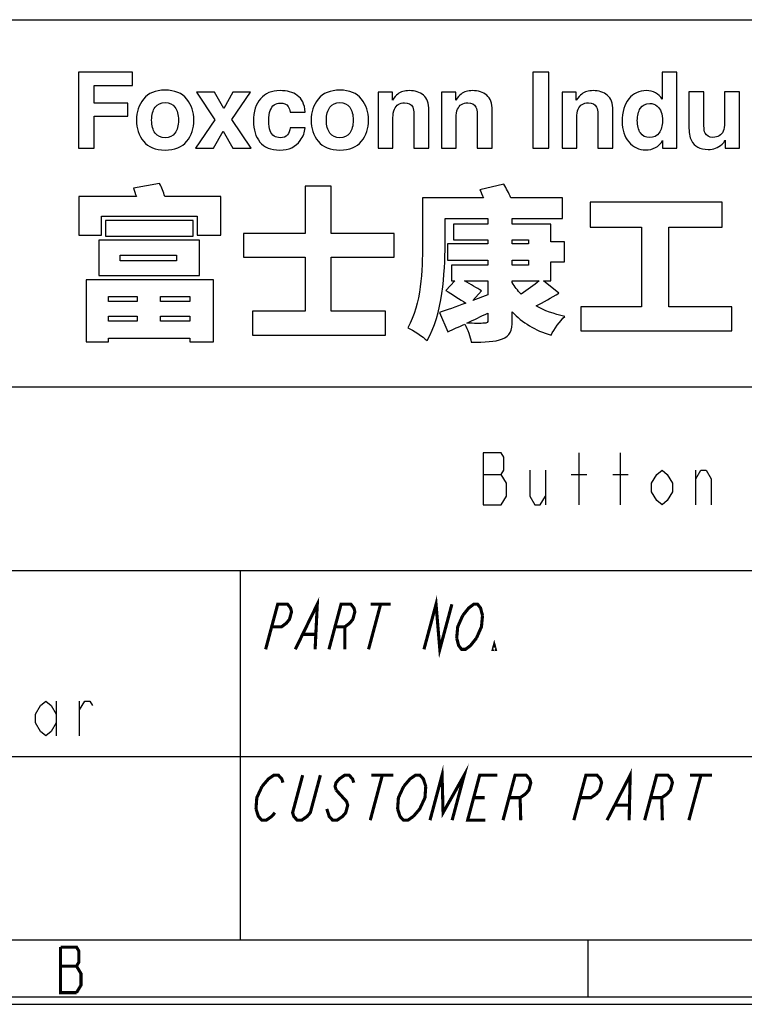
# Model space of a CAD drawing. Header units: millimetres. Extents: x 0 to 840, y 0 to 594.
# Tile 7 of 27: x 686 to 756, y 0 to 95. Entities that reach past the tile are written whole.
import ezdxf

# ---------------------------------------------------------------- set-up
doc = ezdxf.new("R2010")
doc.units = ezdxf.units.MM
doc.header["$LTSCALE"] = 46.2
doc.layers.get('0').update_dxf_attribs({"linetype": 'CONTINUOUS'})

msp = doc.modelspace()

# ---------------------------------------------------------------- linework, layer by layer
at = {"color": 7, "linetype": 'CONTINUOUS', "true_color": 0xf5f5f5}
for p, q in [((469.512, 94.945), (834.469, 94.945)), ((469.512, 59.53), (834.469, 59.53)), ((740.304, 48.177), (740.304, 53.177)), ((744.304, 48.177), (744.304, 53.177)), ((737.054, 51.51), (737.054, 48.177)), ((751.554, 48.177), (751.554, 51.51)), ((731.054, 51.093), (732.804, 51.093)), ((739.554, 51.093), (741.054, 51.093)), ((743.554, 51.093), (745.054, 51.093)), ((469.512, 41.823), (834.469, 41.823)), ((707.61, 41.823), (707.61, 6.203)), ((689.875, 29.222), (689.875, 25.889)), ((692.125, 25.889), (692.125, 29.222)), ((469.512, 23.911), (834.469, 23.911)), ((5.563, 6.203), (834.469, 6.203)), ((741.185, 0.716), (741.185, 6.203)), ((0, 0), (840, 0)), ((0.076, 0.716), (839.956, 0.716))]:
    msp.add_line(p, q, dxfattribs=at)
for points in [[(731.054, 53.177), (731.054, 48.177), (732.804, 48.177), (733.054, 48.593), (733.304, 49.01), (733.304, 50.26), (733.054, 50.677), (732.804, 51.093), (733.054, 51.51), (733.054, 52.76), (732.804, 53.177), (731.054, 53.177)], [(735.554, 51.51), (735.554, 49.01), (736.054, 48.177), (736.554, 48.177), (737.054, 49.01)], [(749.304, 49.427), (748.804, 48.593), (748.304, 48.177), (747.804, 48.593), (747.304, 49.427), (747.304, 50.26), (747.804, 51.093), (748.304, 51.51), (748.804, 51.093), (749.304, 50.26), (749.304, 49.427)], [(751.554, 50.677), (752.054, 51.51), (752.554, 51.51), (753.054, 50.677), (753.054, 48.177)], [(689.875, 27.139), (689.375, 26.305), (688.875, 25.889), (688.375, 26.305), (687.875, 27.139), (687.875, 27.972), (688.375, 28.805), (688.875, 29.222), (689.375, 28.805), (689.875, 27.972)], [(692.125, 28.389), (692.625, 29.222), (693.125, 29.222), (693.375, 28.805)]]:
    msp.add_lwpolyline(points, dxfattribs=at)
at = {"color": 7, "linetype": 'CONTINUOUS', "true_color": 0xf5f5f5, "const_width": 0.3}
for points in [[(712.939, 34.232), (715.057, 38.576), (714.848, 34.232)], [(725.347, 34.232), (726.511, 38.576), (726.875, 34.232), (728.039, 38.576)], [(710.075, 34.232), (711.239, 38.576), (712.194, 38.576), (712.479, 38.214), (712.572, 37.852), (712.378, 37.128), (712.091, 36.766), (711.612, 36.404), (710.657, 36.404)], [(716.184, 34.232), (717.348, 38.576), (718.303, 38.576), (718.587, 38.214), (718.681, 37.852), (718.487, 37.128), (718.199, 36.766), (717.721, 36.404), (716.766, 36.404)], [(721.166, 38.576), (720.002, 34.232)], [(720.212, 38.576), (722.121, 38.576)], [(729.084, 37.49), (729.66, 38.214), (730.139, 38.576), (730.52, 38.576), (730.805, 38.214), (730.993, 37.49)], [(728.502, 35.318), (728.602, 36.404), (729.084, 37.49)], [(730.993, 37.49), (730.893, 36.404), (730.411, 35.318)], [(717.721, 36.404), (717.711, 34.232)], [(713.709, 35.68), (714.854, 35.68)], [(730.411, 35.318), (729.835, 34.594), (729.356, 34.232), (728.974, 34.232), (728.69, 34.594), (728.502, 35.318)], [(732.22, 34.232), (732.029, 34.232), (732.126, 34.594), (732.22, 34.232)], [(725.928, 17.753), (727.092, 22.097), (727.19, 18.477), (729.227, 22.097), (728.063, 17.753)], [(709.728, 21.011), (710.349, 21.735), (710.873, 22.097), (711.3, 22.097), (711.629, 21.735), (711.746, 21.373)], [(715.355, 22.097), (714.384, 18.477), (714.074, 18.115), (713.55, 17.753), (713.123, 17.753), (712.794, 18.115), (712.677, 18.477), (713.647, 22.097)], [(718.575, 21.373), (718.459, 21.735), (718.129, 22.097), (717.702, 22.097), (717.178, 21.735), (716.868, 21.373), (716.771, 21.011), (716.887, 20.649)], [(721.33, 22.097), (720.166, 17.753)], [(720.263, 22.097), (722.397, 22.097)], [(723.387, 21.011), (724.008, 21.735), (724.531, 22.097), (724.958, 22.097), (725.288, 21.735), (725.521, 21.011)], [(731.264, 17.753), (729.557, 17.753), (730.721, 22.097), (732.428, 22.097)], [(732.971, 17.753), (734.135, 22.097), (735.202, 22.097), (735.532, 21.735), (735.649, 21.373), (735.455, 20.649), (735.144, 20.287), (734.62, 19.925), (733.553, 19.925)], [(739.801, 17.753), (740.965, 22.097), (742.032, 22.097), (742.362, 21.735), (742.478, 21.373), (742.284, 20.649), (741.974, 20.287), (741.45, 19.925), (740.383, 19.925)], [(743.002, 17.753), (745.233, 22.097), (745.136, 17.753)], [(746.63, 17.753), (747.794, 22.097), (748.861, 22.097), (749.191, 21.735), (749.307, 21.373), (749.113, 20.649), (748.803, 20.287), (748.279, 19.925), (747.212, 19.925)], [(752.062, 22.097), (750.898, 17.753)], [(750.995, 22.097), (753.129, 22.097)], [(709.146, 18.839), (709.224, 19.925), (709.728, 21.011)], [(722.805, 18.839), (722.882, 19.925), (723.387, 21.011)], [(725.521, 21.011), (725.443, 19.925), (724.939, 18.839), (724.318, 18.115)], [(716.887, 20.649), (717.877, 19.563), (717.993, 19.201), (717.799, 18.477), (717.489, 18.115), (716.965, 17.753), (716.538, 17.753), (716.208, 18.115), (715.975, 18.839)], [(730.139, 19.925), (731.206, 19.925)], [(734.62, 19.925), (734.679, 17.753)], [(748.279, 19.925), (748.337, 17.753)], [(743.817, 19.201), (745.097, 19.201)], [(710.97, 18.477), (710.659, 18.115), (710.136, 17.753), (709.709, 17.753), (709.379, 18.115), (709.146, 18.839)], [(724.318, 18.115), (723.794, 17.753), (723.367, 17.753), (723.038, 18.115), (722.805, 18.839)], [(690.297, 5.514), (690.297, 1.124), (691.834, 1.124)], [(691.834, 1.124), (692.273, 1.856), (692.273, 2.953), (692.053, 3.319), (691.834, 3.685), (692.053, 4.051), (692.053, 5.148), (691.834, 5.514), (690.297, 5.514)], [(690.297, 3.685), (691.834, 3.685)]]:
    msp.add_lwpolyline(points, dxfattribs=at)
at = {"color": 7, "linetype": 'CONTINUOUS'}
for points, knots in [([(692.014, 89.875), (692.014, 89.875), (697.239, 89.875), (697.239, 89.875), (697.239, 89.875), (697.239, 89.875), (697.239, 88.587), (697.239, 88.587), (697.239, 88.587), (697.239, 88.587), (693.535, 88.587), (693.535, 88.587), (693.535, 88.587), (693.535, 88.587), (693.535, 86.902), (693.535, 86.902), (693.535, 86.902), (693.535, 86.902), (696.782, 86.902), (696.782, 86.902), (696.782, 86.902), (696.782, 86.902), (696.782, 85.628), (696.782, 85.628), (696.782, 85.628), (696.782, 85.628), (693.535, 85.628), (693.535, 85.628), (693.535, 85.628), (693.535, 85.628), (693.535, 82.555), (693.535, 82.555), (693.535, 82.555), (693.535, 82.555), (692.014, 82.555), (692.014, 82.555), (692.014, 82.555), (692.014, 82.555), (692.014, 89.875), (692.014, 89.875)], [0, 0, 0, 0, 0.090909, 0.090909, 0.090909, 0.090909, 0.181818, 0.181818, 0.181818, 0.181818, 0.272727, 0.272727, 0.272727, 0.272727, 0.363636, 0.363636, 0.363636, 0.363636, 0.454545, 0.454545, 0.454545, 0.454545, 0.545455, 0.545455, 0.545455, 0.545455, 0.636364, 0.636364, 0.636364, 0.636364, 0.727273, 0.727273, 0.727273, 0.727273, 0.818182, 0.818182, 0.818182, 0.818182, 1, 1, 1, 1]), ([(737.382, 82.555), (737.382, 82.555), (735.86, 82.555), (735.86, 82.555), (735.86, 82.555), (735.86, 82.555), (735.86, 89.885), (735.86, 89.885), (735.86, 89.885), (735.86, 89.885), (737.382, 89.885), (737.382, 89.885), (737.382, 89.885), (737.382, 89.885), (737.382, 82.555), (737.382, 82.555)], [0, 0, 0, 0, 0.2, 0.2, 0.2, 0.2, 0.4, 0.4, 0.4, 0.4, 0.6, 0.6, 0.6, 0.6, 1, 1, 1, 1]), ([(747.683, 87.888), (747.939, 87.744), (748.146, 87.545), (748.305, 87.289), (748.305, 87.289), (748.305, 87.289), (748.305, 89.875), (748.305, 89.875), (748.305, 89.875), (748.305, 89.875), (749.742, 89.875), (749.742, 89.875), (749.742, 89.875), (749.742, 89.875), (749.742, 82.555), (749.742, 82.555), (749.742, 82.555), (749.742, 82.555), (748.365, 82.555), (748.365, 82.555), (748.365, 82.555), (748.365, 82.555), (748.365, 83.306), (748.365, 83.306), (748.365, 83.306), (748.162, 82.984), (747.932, 82.751), (747.673, 82.605), (747.673, 82.605), (747.415, 82.459), (747.093, 82.386), (746.709, 82.386), (746.709, 82.386), (746.076, 82.386), (745.543, 82.642), (745.11, 83.154), (745.11, 83.154), (744.677, 83.667), (744.462, 84.324), (744.462, 85.126), (744.462, 85.126), (744.462, 86.051), (744.675, 86.779), (745.101, 87.309), (745.101, 87.309), (745.526, 87.839), (746.095, 88.105), (746.808, 88.105), (746.808, 88.105), (747.136, 88.105), (747.428, 88.033), (747.683, 87.888)], [0, 0, 0, 0, 0.071429, 0.071429, 0.071429, 0.071429, 0.142857, 0.142857, 0.142857, 0.142857, 0.214286, 0.214286, 0.214286, 0.214286, 0.285714, 0.285714, 0.285714, 0.285714, 0.357143, 0.357143, 0.357143, 0.357143, 0.428571, 0.428571, 0.428571, 0.428571, 0.5, 0.5, 0.5, 0.5, 0.571429, 0.571429, 0.571429, 0.571429, 0.642857, 0.642857, 0.642857, 0.642857, 0.714286, 0.714286, 0.714286, 0.714286, 0.785714, 0.785714, 0.785714, 0.785714, 0.857143, 0.857143, 0.857143, 0.857143, 1, 1, 1, 1]), ([(702.463, 83.219), (702.006, 82.654), (701.312, 82.372), (700.38, 82.372), (700.38, 82.372), (699.448, 82.372), (698.755, 82.654), (698.297, 83.219), (698.297, 83.219), (697.84, 83.783), (697.611, 84.463), (697.611, 85.258), (697.611, 85.258), (697.611, 86.04), (697.84, 86.717), (698.297, 87.29), (698.297, 87.29), (698.755, 87.863), (699.448, 88.149), (700.38, 88.149), (700.38, 88.149), (701.312, 88.149), (702.006, 87.863), (702.463, 87.29), (702.463, 87.29), (702.921, 86.717), (703.15, 86.04), (703.15, 85.258), (703.15, 85.258), (703.15, 84.463), (702.921, 83.783), (702.463, 83.219)], [0, 0, 0, 0, 0.111111, 0.111111, 0.111111, 0.111111, 0.222222, 0.222222, 0.222222, 0.222222, 0.333333, 0.333333, 0.333333, 0.333333, 0.444444, 0.444444, 0.444444, 0.444444, 0.555556, 0.555556, 0.555556, 0.555556, 0.666667, 0.666667, 0.666667, 0.666667, 0.777778, 0.777778, 0.777778, 0.777778, 1, 1, 1, 1]), ([(703.315, 82.555), (703.315, 82.555), (705.164, 85.3), (705.164, 85.3), (705.164, 85.3), (705.164, 85.3), (703.394, 87.966), (703.394, 87.966), (703.394, 87.966), (703.394, 87.966), (705.129, 87.966), (705.129, 87.966), (705.129, 87.966), (705.129, 87.966), (706.035, 86.395), (706.035, 86.395), (706.035, 86.395), (706.035, 86.395), (706.919, 87.966), (706.919, 87.966), (706.919, 87.966), (706.919, 87.966), (708.605, 87.966), (708.605, 87.966), (708.605, 87.966), (708.605, 87.966), (706.825, 85.325), (706.825, 85.325), (706.825, 85.325), (706.825, 85.325), (708.674, 82.555), (708.674, 82.555), (708.674, 82.555), (708.674, 82.555), (706.909, 82.555), (706.909, 82.555), (706.909, 82.555), (706.909, 82.555), (705.977, 84.185), (705.977, 84.185), (705.977, 84.185), (705.977, 84.185), (705.035, 82.555), (705.035, 82.555), (705.035, 82.555), (705.035, 82.555), (703.315, 82.555), (703.315, 82.555)], [0, 0, 0, 0, 0.076923, 0.076923, 0.076923, 0.076923, 0.153846, 0.153846, 0.153846, 0.153846, 0.230769, 0.230769, 0.230769, 0.230769, 0.307692, 0.307692, 0.307692, 0.307692, 0.384615, 0.384615, 0.384615, 0.384615, 0.461538, 0.461538, 0.461538, 0.461538, 0.538462, 0.538462, 0.538462, 0.538462, 0.615385, 0.615385, 0.615385, 0.615385, 0.692308, 0.692308, 0.692308, 0.692308, 0.769231, 0.769231, 0.769231, 0.769231, 0.846154, 0.846154, 0.846154, 0.846154, 1, 1, 1, 1]), ([(712.449, 86.031), (712.423, 86.233), (712.355, 86.416), (712.245, 86.578), (712.245, 86.578), (712.085, 86.797), (711.838, 86.906), (711.503, 86.906), (711.503, 86.906), (711.024, 86.906), (710.697, 86.669), (710.52, 86.195), (710.52, 86.195), (710.427, 85.944), (710.381, 85.61), (710.381, 85.193), (710.381, 85.193), (710.381, 84.796), (710.427, 84.477), (710.52, 84.236), (710.52, 84.236), (710.69, 83.785), (711.008, 83.56), (711.478, 83.56), (711.478, 83.56), (711.81, 83.56), (712.046, 83.65), (712.185, 83.828), (712.185, 83.828), (712.325, 84.007), (712.409, 84.24), (712.439, 84.524), (712.439, 84.524), (712.439, 84.524), (713.886, 84.524), (713.886, 84.524), (713.886, 84.524), (713.853, 84.094), (713.697, 83.686), (713.419, 83.301), (713.419, 83.301), (712.974, 82.681), (712.315, 82.372), (711.442, 82.372), (711.442, 82.372), (710.57, 82.372), (709.927, 82.63), (709.516, 83.147), (709.516, 83.147), (709.105, 83.664), (708.899, 84.335), (708.899, 85.158), (708.899, 85.158), (708.899, 86.088), (709.126, 86.812), (709.581, 87.329), (709.581, 87.329), (710.035, 87.846), (710.662, 88.105), (711.462, 88.105), (711.462, 88.105), (712.143, 88.105), (712.699, 87.952), (713.132, 87.647), (713.132, 87.647), (713.565, 87.342), (713.821, 86.803), (713.901, 86.031), (713.901, 86.031), (713.901, 86.031), (712.449, 86.031), (712.449, 86.031)], [0, 0, 0, 0, 0.052632, 0.052632, 0.052632, 0.052632, 0.105263, 0.105263, 0.105263, 0.105263, 0.157895, 0.157895, 0.157895, 0.157895, 0.210526, 0.210526, 0.210526, 0.210526, 0.263158, 0.263158, 0.263158, 0.263158, 0.315789, 0.315789, 0.315789, 0.315789, 0.368421, 0.368421, 0.368421, 0.368421, 0.421053, 0.421053, 0.421053, 0.421053, 0.473684, 0.473684, 0.473684, 0.473684, 0.526316, 0.526316, 0.526316, 0.526316, 0.578947, 0.578947, 0.578947, 0.578947, 0.631579, 0.631579, 0.631579, 0.631579, 0.684211, 0.684211, 0.684211, 0.684211, 0.736842, 0.736842, 0.736842, 0.736842, 0.789474, 0.789474, 0.789474, 0.789474, 0.842105, 0.842105, 0.842105, 0.842105, 0.894737, 0.894737, 0.894737, 0.894737, 1, 1, 1, 1]), ([(719.318, 83.219), (718.86, 82.654), (718.166, 82.372), (717.235, 82.372), (717.235, 82.372), (716.303, 82.372), (715.609, 82.654), (715.151, 83.219), (715.151, 83.219), (714.694, 83.783), (714.465, 84.463), (714.465, 85.258), (714.465, 85.258), (714.465, 86.04), (714.694, 86.717), (715.151, 87.29), (715.151, 87.29), (715.609, 87.863), (716.303, 88.149), (717.235, 88.149), (717.235, 88.149), (718.166, 88.149), (718.86, 87.863), (719.318, 87.29), (719.318, 87.29), (719.775, 86.717), (720.005, 86.04), (720.005, 85.258), (720.005, 85.258), (720.005, 84.463), (719.775, 83.783), (719.318, 83.219)], [0, 0, 0, 0, 0.111111, 0.111111, 0.111111, 0.111111, 0.222222, 0.222222, 0.222222, 0.222222, 0.333333, 0.333333, 0.333333, 0.333333, 0.444444, 0.444444, 0.444444, 0.444444, 0.555556, 0.555556, 0.555556, 0.555556, 0.666667, 0.666667, 0.666667, 0.666667, 0.777778, 0.777778, 0.777778, 0.777778, 1, 1, 1, 1]), ([(725.295, 87.665), (725.65, 87.371), (725.827, 86.885), (725.827, 86.205), (725.827, 86.205), (725.827, 86.205), (725.827, 82.555), (725.827, 82.555), (725.827, 82.555), (725.827, 82.555), (724.376, 82.555), (724.376, 82.555), (724.376, 82.555), (724.376, 82.555), (724.376, 85.852), (724.376, 85.852), (724.376, 85.852), (724.376, 86.137), (724.338, 86.356), (724.262, 86.509), (724.262, 86.509), (724.124, 86.787), (723.861, 86.926), (723.472, 86.926), (723.472, 86.926), (722.995, 86.926), (722.667, 86.722), (722.49, 86.315), (722.49, 86.315), (722.398, 86.099), (722.352, 85.824), (722.352, 85.489), (722.352, 85.489), (722.352, 85.489), (722.352, 82.555), (722.352, 82.555), (722.352, 82.555), (722.352, 82.555), (720.935, 82.555), (720.935, 82.555), (720.935, 82.555), (720.935, 82.555), (720.935, 87.966), (720.935, 87.966), (720.935, 87.966), (720.935, 87.966), (722.307, 87.966), (722.307, 87.966), (722.307, 87.966), (722.307, 87.966), (722.307, 87.175), (722.307, 87.175), (722.307, 87.175), (722.488, 87.453), (722.66, 87.654), (722.822, 87.776), (722.822, 87.776), (723.112, 87.995), (723.481, 88.105), (723.926, 88.105), (723.926, 88.105), (724.484, 88.105), (724.94, 87.958), (725.295, 87.665)], [0, 0, 0, 0, 0.058824, 0.058824, 0.058824, 0.058824, 0.117647, 0.117647, 0.117647, 0.117647, 0.176471, 0.176471, 0.176471, 0.176471, 0.235294, 0.235294, 0.235294, 0.235294, 0.294118, 0.294118, 0.294118, 0.294118, 0.352941, 0.352941, 0.352941, 0.352941, 0.411765, 0.411765, 0.411765, 0.411765, 0.470588, 0.470588, 0.470588, 0.470588, 0.529412, 0.529412, 0.529412, 0.529412, 0.588235, 0.588235, 0.588235, 0.588235, 0.647059, 0.647059, 0.647059, 0.647059, 0.705882, 0.705882, 0.705882, 0.705882, 0.764706, 0.764706, 0.764706, 0.764706, 0.823529, 0.823529, 0.823529, 0.823529, 0.882353, 0.882353, 0.882353, 0.882353, 1, 1, 1, 1]), ([(731.395, 87.665), (731.75, 87.371), (731.927, 86.885), (731.927, 86.205), (731.927, 86.205), (731.927, 86.205), (731.927, 82.555), (731.927, 82.555), (731.927, 82.555), (731.927, 82.555), (730.475, 82.555), (730.475, 82.555), (730.475, 82.555), (730.475, 82.555), (730.475, 85.852), (730.475, 85.852), (730.475, 85.852), (730.475, 86.137), (730.438, 86.356), (730.361, 86.509), (730.361, 86.509), (730.224, 86.787), (729.96, 86.926), (729.572, 86.926), (729.572, 86.926), (729.095, 86.926), (728.767, 86.722), (728.59, 86.315), (728.59, 86.315), (728.497, 86.099), (728.451, 85.824), (728.451, 85.489), (728.451, 85.489), (728.451, 85.489), (728.451, 82.555), (728.451, 82.555), (728.451, 82.555), (728.451, 82.555), (727.034, 82.555), (727.034, 82.555), (727.034, 82.555), (727.034, 82.555), (727.034, 87.966), (727.034, 87.966), (727.034, 87.966), (727.034, 87.966), (728.406, 87.966), (728.406, 87.966), (728.406, 87.966), (728.406, 87.966), (728.406, 87.175), (728.406, 87.175), (728.406, 87.175), (728.588, 87.453), (728.76, 87.654), (728.921, 87.776), (728.921, 87.776), (729.212, 87.995), (729.58, 88.105), (730.026, 88.105), (730.026, 88.105), (730.583, 88.105), (731.04, 87.958), (731.395, 87.665)], [0, 0, 0, 0, 0.058824, 0.058824, 0.058824, 0.058824, 0.117647, 0.117647, 0.117647, 0.117647, 0.176471, 0.176471, 0.176471, 0.176471, 0.235294, 0.235294, 0.235294, 0.235294, 0.294118, 0.294118, 0.294118, 0.294118, 0.352941, 0.352941, 0.352941, 0.352941, 0.411765, 0.411765, 0.411765, 0.411765, 0.470588, 0.470588, 0.470588, 0.470588, 0.529412, 0.529412, 0.529412, 0.529412, 0.588235, 0.588235, 0.588235, 0.588235, 0.647059, 0.647059, 0.647059, 0.647059, 0.705882, 0.705882, 0.705882, 0.705882, 0.764706, 0.764706, 0.764706, 0.764706, 0.823529, 0.823529, 0.823529, 0.823529, 0.882353, 0.882353, 0.882353, 0.882353, 1, 1, 1, 1]), ([(743.029, 87.665), (743.384, 87.371), (743.561, 86.885), (743.561, 86.205), (743.561, 86.205), (743.561, 86.205), (743.561, 82.555), (743.561, 82.555), (743.561, 82.555), (743.561, 82.555), (742.11, 82.555), (742.11, 82.555), (742.11, 82.555), (742.11, 82.555), (742.11, 85.852), (742.11, 85.852), (742.11, 85.852), (742.11, 86.137), (742.072, 86.356), (741.995, 86.509), (741.995, 86.509), (741.858, 86.787), (741.594, 86.926), (741.206, 86.926), (741.206, 86.926), (740.729, 86.926), (740.401, 86.722), (740.224, 86.315), (740.224, 86.315), (740.132, 86.099), (740.086, 85.824), (740.086, 85.489), (740.086, 85.489), (740.086, 85.489), (740.086, 82.555), (740.086, 82.555), (740.086, 82.555), (740.086, 82.555), (738.668, 82.555), (738.668, 82.555), (738.668, 82.555), (738.668, 82.555), (738.668, 87.966), (738.668, 87.966), (738.668, 87.966), (738.668, 87.966), (740.041, 87.966), (740.041, 87.966), (740.041, 87.966), (740.041, 87.966), (740.041, 87.175), (740.041, 87.175), (740.041, 87.175), (740.222, 87.453), (740.394, 87.654), (740.556, 87.776), (740.556, 87.776), (740.846, 87.995), (741.214, 88.105), (741.66, 88.105), (741.66, 88.105), (742.217, 88.105), (742.674, 87.958), (743.029, 87.665)], [0, 0, 0, 0, 0.058824, 0.058824, 0.058824, 0.058824, 0.117647, 0.117647, 0.117647, 0.117647, 0.176471, 0.176471, 0.176471, 0.176471, 0.235294, 0.235294, 0.235294, 0.235294, 0.294118, 0.294118, 0.294118, 0.294118, 0.352941, 0.352941, 0.352941, 0.352941, 0.411765, 0.411765, 0.411765, 0.411765, 0.470588, 0.470588, 0.470588, 0.470588, 0.529412, 0.529412, 0.529412, 0.529412, 0.588235, 0.588235, 0.588235, 0.588235, 0.647059, 0.647059, 0.647059, 0.647059, 0.705882, 0.705882, 0.705882, 0.705882, 0.764706, 0.764706, 0.764706, 0.764706, 0.823529, 0.823529, 0.823529, 0.823529, 0.882353, 0.882353, 0.882353, 0.882353, 1, 1, 1, 1]), ([(752.352, 87.975), (752.352, 87.975), (752.352, 84.709), (752.352, 84.709), (752.352, 84.709), (752.352, 84.4), (752.389, 84.168), (752.461, 84.012), (752.461, 84.012), (752.59, 83.737), (752.842, 83.6), (753.218, 83.6), (753.218, 83.6), (753.7, 83.6), (754.03, 83.795), (754.208, 84.186), (754.208, 84.186), (754.3, 84.399), (754.346, 84.678), (754.346, 85.027), (754.346, 85.027), (754.346, 85.027), (754.346, 87.975), (754.346, 87.975), (754.346, 87.975), (754.346, 87.975), (755.783, 87.975), (755.783, 87.975), (755.783, 87.975), (755.783, 87.975), (755.783, 82.555), (755.783, 82.555), (755.783, 82.555), (755.783, 82.555), (754.406, 82.555), (754.406, 82.555), (754.406, 82.555), (754.406, 82.555), (754.406, 83.321), (754.406, 83.321), (754.406, 83.321), (754.393, 83.304), (754.36, 83.255), (754.307, 83.172), (754.307, 83.172), (754.254, 83.089), (754.191, 83.016), (754.118, 82.953), (754.118, 82.953), (753.897, 82.754), (753.683, 82.618), (753.476, 82.546), (753.476, 82.546), (753.27, 82.473), (753.028, 82.436), (752.75, 82.436), (752.75, 82.436), (751.95, 82.436), (751.411, 82.724), (751.134, 83.301), (751.134, 83.301), (750.978, 83.619), (750.901, 84.089), (750.901, 84.709), (750.901, 84.709), (750.901, 84.709), (750.901, 87.975), (750.901, 87.975), (750.901, 87.975), (750.901, 87.975), (752.352, 87.975), (752.352, 87.975)], [0, 0, 0, 0, 0.052632, 0.052632, 0.052632, 0.052632, 0.105263, 0.105263, 0.105263, 0.105263, 0.157895, 0.157895, 0.157895, 0.157895, 0.210526, 0.210526, 0.210526, 0.210526, 0.263158, 0.263158, 0.263158, 0.263158, 0.315789, 0.315789, 0.315789, 0.315789, 0.368421, 0.368421, 0.368421, 0.368421, 0.421053, 0.421053, 0.421053, 0.421053, 0.473684, 0.473684, 0.473684, 0.473684, 0.526316, 0.526316, 0.526316, 0.526316, 0.578947, 0.578947, 0.578947, 0.578947, 0.631579, 0.631579, 0.631579, 0.631579, 0.684211, 0.684211, 0.684211, 0.684211, 0.736842, 0.736842, 0.736842, 0.736842, 0.789474, 0.789474, 0.789474, 0.789474, 0.842105, 0.842105, 0.842105, 0.842105, 0.894737, 0.894737, 0.894737, 0.894737, 1, 1, 1, 1]), ([(701.33, 84.002), (701.33, 84.002), (701.33, 84.002), (701.33, 84.002), (701.33, 84.002), (701.552, 84.296), (701.664, 84.715), (701.664, 85.258), (701.664, 85.258), (701.664, 85.801), (701.552, 86.219), (701.33, 86.512), (701.33, 86.512), (701.108, 86.804), (700.79, 86.951), (700.376, 86.951), (700.376, 86.951), (699.961, 86.951), (699.641, 86.804), (699.418, 86.512), (699.418, 86.512), (699.194, 86.219), (699.083, 85.801), (699.083, 85.258), (699.083, 85.258), (699.083, 84.715), (699.194, 84.296), (699.418, 84.002), (699.418, 84.002), (699.641, 83.707), (699.961, 83.56), (700.376, 83.56), (700.376, 83.56), (700.79, 83.56), (701.108, 83.707), (701.33, 84.002)], [0, 0, 0, 0, 0.1, 0.1, 0.1, 0.1, 0.2, 0.2, 0.2, 0.2, 0.3, 0.3, 0.3, 0.3, 0.4, 0.4, 0.4, 0.4, 0.5, 0.5, 0.5, 0.5, 0.6, 0.6, 0.6, 0.6, 0.7, 0.7, 0.7, 0.7, 0.8, 0.8, 0.8, 0.8, 1, 1, 1, 1]), ([(718.184, 84.002), (718.184, 84.002), (718.184, 84.002), (718.184, 84.002), (718.184, 84.002), (718.406, 84.296), (718.518, 84.715), (718.518, 85.258), (718.518, 85.258), (718.518, 85.801), (718.406, 86.219), (718.184, 86.512), (718.184, 86.512), (717.962, 86.804), (717.645, 86.951), (717.23, 86.951), (717.23, 86.951), (716.815, 86.951), (716.496, 86.804), (716.272, 86.512), (716.272, 86.512), (716.048, 86.219), (715.937, 85.801), (715.937, 85.258), (715.937, 85.258), (715.937, 84.715), (716.048, 84.296), (716.272, 84.002), (716.272, 84.002), (716.496, 83.707), (716.815, 83.56), (717.23, 83.56), (717.23, 83.56), (717.645, 83.56), (717.962, 83.707), (718.184, 84.002)], [0, 0, 0, 0, 0.1, 0.1, 0.1, 0.1, 0.2, 0.2, 0.2, 0.2, 0.3, 0.3, 0.3, 0.3, 0.4, 0.4, 0.4, 0.4, 0.5, 0.5, 0.5, 0.5, 0.6, 0.6, 0.6, 0.6, 0.7, 0.7, 0.7, 0.7, 0.8, 0.8, 0.8, 0.8, 1, 1, 1, 1]), ([(748.031, 84.027), (748.031, 84.027), (748.031, 84.027), (748.031, 84.027), (748.031, 84.027), (748.241, 84.326), (748.345, 84.712), (748.345, 85.186), (748.345, 85.186), (748.345, 85.849), (748.178, 86.323), (747.842, 86.608), (747.842, 86.608), (747.637, 86.78), (747.398, 86.867), (747.126, 86.867), (747.126, 86.867), (746.712, 86.867), (746.408, 86.71), (746.214, 86.397), (746.214, 86.397), (746.02, 86.083), (745.923, 85.694), (745.923, 85.231), (745.923, 85.231), (745.923, 84.73), (746.022, 84.33), (746.219, 84.03), (746.219, 84.03), (746.416, 83.729), (746.716, 83.58), (747.116, 83.58), (747.116, 83.58), (747.517, 83.58), (747.823, 83.729), (748.031, 84.027)], [0, 0, 0, 0, 0.1, 0.1, 0.1, 0.1, 0.2, 0.2, 0.2, 0.2, 0.3, 0.3, 0.3, 0.3, 0.4, 0.4, 0.4, 0.4, 0.5, 0.5, 0.5, 0.5, 0.6, 0.6, 0.6, 0.6, 0.7, 0.7, 0.7, 0.7, 0.8, 0.8, 0.8, 0.8, 1, 1, 1, 1]), ([(705.758, 77.9), (705.758, 77.9), (705.758, 74.172), (705.758, 74.172), (705.758, 74.172), (705.758, 74.172), (703.467, 74.172), (703.467, 74.172), (703.467, 74.172), (703.467, 74.172), (703.467, 75.988), (703.467, 75.988), (703.467, 75.988), (703.467, 75.988), (694.241, 75.988), (694.241, 75.988), (694.241, 75.988), (694.241, 75.988), (694.241, 74.172), (694.241, 74.172), (694.241, 74.172), (694.241, 74.172), (692.06, 74.172), (692.06, 74.172), (692.06, 74.172), (692.06, 74.172), (692.06, 77.9), (692.06, 77.9), (692.06, 77.9), (692.06, 77.9), (697.606, 77.9), (697.606, 77.9), (697.606, 77.9), (697.511, 78.168), (697.401, 78.452), (697.322, 78.689), (697.322, 78.689), (697.322, 78.689), (699.849, 79.148), (699.849, 79.148), (699.849, 79.148), (700.038, 78.768), (700.228, 78.294), (700.355, 77.9), (700.355, 77.9), (700.355, 77.9), (705.758, 77.9), (705.758, 77.9)], [0, 0, 0, 0, 0.076923, 0.076923, 0.076923, 0.076923, 0.153846, 0.153846, 0.153846, 0.153846, 0.230769, 0.230769, 0.230769, 0.230769, 0.307692, 0.307692, 0.307692, 0.307692, 0.384615, 0.384615, 0.384615, 0.384615, 0.461538, 0.461538, 0.461538, 0.461538, 0.538462, 0.538462, 0.538462, 0.538462, 0.615385, 0.615385, 0.615385, 0.615385, 0.692308, 0.692308, 0.692308, 0.692308, 0.769231, 0.769231, 0.769231, 0.769231, 0.846154, 0.846154, 0.846154, 0.846154, 1, 1, 1, 1]), ([(716.38, 72.055), (716.38, 72.055), (716.38, 66.826), (716.38, 66.826), (716.38, 66.826), (716.38, 66.826), (721.624, 66.826), (721.624, 66.826), (721.624, 66.826), (721.624, 66.826), (721.624, 64.535), (721.624, 64.535), (721.624, 64.535), (721.624, 64.535), (708.812, 64.535), (708.812, 64.535), (708.812, 64.535), (708.812, 64.535), (708.812, 66.826), (708.812, 66.826), (708.812, 66.826), (708.812, 66.826), (713.899, 66.826), (713.899, 66.826), (713.899, 66.826), (713.899, 66.826), (713.899, 72.055), (713.899, 72.055), (713.899, 72.055), (713.899, 72.055), (707.943, 72.055), (707.943, 72.055), (707.943, 72.055), (707.943, 72.055), (707.943, 74.329), (707.943, 74.329), (707.943, 74.329), (707.943, 74.329), (713.899, 74.329), (713.899, 74.329), (713.899, 74.329), (713.899, 74.329), (713.899, 78.895), (713.899, 78.895), (713.899, 78.895), (713.899, 78.895), (716.38, 78.895), (716.38, 78.895), (716.38, 78.895), (716.38, 78.895), (716.38, 74.329), (716.38, 74.329), (716.38, 74.329), (716.38, 74.329), (722.461, 74.329), (722.461, 74.329), (722.461, 74.329), (722.461, 74.329), (722.461, 72.055), (722.461, 72.055), (722.461, 72.055), (722.461, 72.055), (716.38, 72.055), (716.38, 72.055)], [0, 0, 0, 0, 0.058824, 0.058824, 0.058824, 0.058824, 0.117647, 0.117647, 0.117647, 0.117647, 0.176471, 0.176471, 0.176471, 0.176471, 0.235294, 0.235294, 0.235294, 0.235294, 0.294118, 0.294118, 0.294118, 0.294118, 0.352941, 0.352941, 0.352941, 0.352941, 0.411765, 0.411765, 0.411765, 0.411765, 0.470588, 0.470588, 0.470588, 0.470588, 0.529412, 0.529412, 0.529412, 0.529412, 0.588235, 0.588235, 0.588235, 0.588235, 0.647059, 0.647059, 0.647059, 0.647059, 0.705882, 0.705882, 0.705882, 0.705882, 0.764706, 0.764706, 0.764706, 0.764706, 0.823529, 0.823529, 0.823529, 0.823529, 0.882353, 0.882353, 0.882353, 0.882353, 1, 1, 1, 1]), ([(738.358, 68.579), (737.632, 68.137), (736.857, 67.695), (736.162, 67.347), (736.162, 67.347), (736.952, 66.889), (737.884, 66.557), (738.927, 66.336), (738.927, 66.336), (738.485, 65.909), (737.884, 65.072), (737.6, 64.519), (737.6, 64.519), (736.067, 64.977), (734.82, 65.735), (733.856, 66.778), (733.856, 66.778), (733.856, 66.778), (733.856, 65.973), (733.856, 65.973), (733.856, 65.973), (733.856, 64.914), (733.619, 64.456), (732.908, 64.156), (732.908, 64.156), (732.181, 63.872), (731.249, 63.856), (729.907, 63.856), (729.907, 63.856), (729.813, 64.377), (729.559, 65.088), (729.29, 65.594), (729.29, 65.594), (728.722, 65.341), (728.169, 65.088), (727.664, 64.851), (727.664, 64.851), (727.664, 64.851), (726.842, 66.715), (726.842, 66.715), (726.842, 66.715), (727.522, 66.936), (728.406, 67.252), (729.369, 67.616), (729.369, 67.616), (728.848, 67.979), (728.043, 68.469), (727.443, 68.832), (727.443, 68.832), (727.443, 68.832), (728.312, 69.764), (728.312, 69.764), (728.312, 69.764), (728.312, 69.764), (727.995, 69.764), (727.995, 69.764), (727.995, 69.764), (727.995, 69.764), (727.995, 71.265), (727.995, 71.265), (727.995, 71.265), (727.995, 71.265), (731.518, 71.265), (731.518, 71.265), (731.518, 71.265), (731.518, 71.265), (731.518, 71.77), (731.518, 71.77), (731.518, 71.77), (731.518, 71.77), (727.601, 71.77), (727.601, 71.77), (727.601, 71.77), (727.601, 71.77), (727.601, 73.334), (727.601, 73.334), (727.601, 73.334), (727.601, 73.334), (731.518, 73.334), (731.518, 73.334), (731.518, 73.334), (731.518, 73.334), (731.518, 73.729), (731.518, 73.729), (731.518, 73.729), (731.518, 73.729), (728.201, 73.729), (728.201, 73.729), (728.201, 73.729), (728.201, 73.729), (728.201, 75.23), (728.201, 75.23), (728.201, 75.23), (728.201, 75.23), (731.518, 75.23), (731.518, 75.23), (731.518, 75.23), (731.518, 75.23), (731.518, 75.783), (731.518, 75.783), (731.518, 75.783), (731.518, 75.783), (727.379, 75.783), (727.379, 75.783), (727.379, 75.783), (727.379, 75.783), (727.379, 73.224), (727.379, 73.224), (727.379, 73.224), (727.379, 70.57), (727.126, 66.494), (725.642, 63.998), (725.642, 63.998), (725.246, 64.377), (724.283, 65.025), (723.778, 65.246), (723.778, 65.246), (725.104, 67.505), (725.199, 70.854), (725.199, 73.224), (725.199, 73.224), (725.199, 73.224), (725.199, 77.773), (725.199, 77.773), (725.199, 77.773), (725.199, 77.773), (731.091, 77.773), (731.091, 77.773), (731.091, 77.773), (730.981, 78.041), (730.839, 78.31), (730.728, 78.547), (730.728, 78.547), (730.728, 78.547), (733.05, 79.084), (733.05, 79.084), (733.05, 79.084), (733.288, 78.689), (733.524, 78.215), (733.73, 77.773), (733.73, 77.773), (733.73, 77.773), (738.722, 77.773), (738.722, 77.773), (738.722, 77.773), (738.722, 77.773), (738.722, 75.783), (738.722, 75.783), (738.722, 75.783), (738.722, 75.783), (733.856, 75.783), (733.856, 75.783), (733.856, 75.783), (733.856, 75.783), (733.856, 75.23), (733.856, 75.23), (733.856, 75.23), (733.856, 75.23), (737.584, 75.23), (737.584, 75.23), (737.584, 75.23), (737.584, 75.23), (737.584, 73.524), (737.584, 73.524), (737.584, 73.524), (737.584, 73.524), (738.895, 73.524), (738.895, 73.524), (738.895, 73.524), (738.895, 73.524), (738.895, 71.596), (738.895, 71.596), (738.895, 71.596), (738.895, 71.596), (737.584, 71.596), (737.584, 71.596), (737.584, 71.596), (737.584, 71.596), (737.584, 69.764), (737.584, 69.764), (737.584, 69.764), (737.584, 69.764), (736.89, 69.764), (736.89, 69.764), (736.89, 69.764), (736.89, 69.764), (738.358, 68.579), (738.358, 68.579)], [0, 0, 0, 0, 0.020833, 0.020833, 0.020833, 0.020833, 0.041667, 0.041667, 0.041667, 0.041667, 0.0625, 0.0625, 0.0625, 0.0625, 0.083333, 0.083333, 0.083333, 0.083333, 0.104167, 0.104167, 0.104167, 0.104167, 0.125, 0.125, 0.125, 0.125, 0.145833, 0.145833, 0.145833, 0.145833, 0.166667, 0.166667, 0.166667, 0.166667, 0.1875, 0.1875, 0.1875, 0.1875, 0.208333, 0.208333, 0.208333, 0.208333, 0.229167, 0.229167, 0.229167, 0.229167, 0.25, 0.25, 0.25, 0.25, 0.270833, 0.270833, 0.270833, 0.270833, 0.291667, 0.291667, 0.291667, 0.291667, 0.3125, 0.3125, 0.3125, 0.3125, 0.333333, 0.333333, 0.333333, 0.333333, 0.354167, 0.354167, 0.354167, 0.354167, 0.375, 0.375, 0.375, 0.375, 0.395833, 0.395833, 0.395833, 0.395833, 0.416667, 0.416667, 0.416667, 0.416667, 0.4375, 0.4375, 0.4375, 0.4375, 0.458333, 0.458333, 0.458333, 0.458333, 0.479167, 0.479167, 0.479167, 0.479167, 0.5, 0.5, 0.5, 0.5, 0.520833, 0.520833, 0.520833, 0.520833, 0.541667, 0.541667, 0.541667, 0.541667, 0.5625, 0.5625, 0.5625, 0.5625, 0.583333, 0.583333, 0.583333, 0.583333, 0.604167, 0.604167, 0.604167, 0.604167, 0.625, 0.625, 0.625, 0.625, 0.645833, 0.645833, 0.645833, 0.645833, 0.666667, 0.666667, 0.666667, 0.666667, 0.6875, 0.6875, 0.6875, 0.6875, 0.708333, 0.708333, 0.708333, 0.708333, 0.729167, 0.729167, 0.729167, 0.729167, 0.75, 0.75, 0.75, 0.75, 0.770833, 0.770833, 0.770833, 0.770833, 0.791667, 0.791667, 0.791667, 0.791667, 0.8125, 0.8125, 0.8125, 0.8125, 0.833333, 0.833333, 0.833333, 0.833333, 0.854167, 0.854167, 0.854167, 0.854167, 0.875, 0.875, 0.875, 0.875, 0.895833, 0.895833, 0.895833, 0.895833, 0.916667, 0.916667, 0.916667, 0.916667, 0.9375, 0.9375, 0.9375, 0.9375, 0.958333, 0.958333, 0.958333, 0.958333, 1, 1, 1, 1]), ([(755.046, 67.252), (755.046, 67.252), (755.046, 64.93), (755.046, 64.93), (755.046, 64.93), (755.046, 64.93), (740.465, 64.93), (740.465, 64.93), (740.465, 64.93), (740.465, 64.93), (740.465, 67.252), (740.465, 67.252), (740.465, 67.252), (740.465, 67.252), (746.326, 67.252), (746.326, 67.252), (746.326, 67.252), (746.326, 67.252), (746.326, 74.945), (746.326, 74.945), (746.326, 74.945), (746.326, 74.945), (741.366, 74.945), (741.366, 74.945), (741.366, 74.945), (741.366, 74.945), (741.366, 77.346), (741.366, 77.346), (741.366, 77.346), (741.366, 77.346), (754.099, 77.346), (754.099, 77.346), (754.099, 77.346), (754.099, 77.346), (754.099, 74.945), (754.099, 74.945), (754.099, 74.945), (754.099, 74.945), (748.964, 74.945), (748.964, 74.945), (748.964, 74.945), (748.964, 74.945), (748.964, 67.252), (748.964, 67.252), (748.964, 67.252), (748.964, 67.252), (755.046, 67.252), (755.046, 67.252)], [0, 0, 0, 0, 0.076923, 0.076923, 0.076923, 0.076923, 0.153846, 0.153846, 0.153846, 0.153846, 0.230769, 0.230769, 0.230769, 0.230769, 0.307692, 0.307692, 0.307692, 0.307692, 0.384615, 0.384615, 0.384615, 0.384615, 0.461538, 0.461538, 0.461538, 0.461538, 0.538462, 0.538462, 0.538462, 0.538462, 0.615385, 0.615385, 0.615385, 0.615385, 0.692308, 0.692308, 0.692308, 0.692308, 0.769231, 0.769231, 0.769231, 0.769231, 0.846154, 0.846154, 0.846154, 0.846154, 1, 1, 1, 1]), ([(703.088, 75.578), (703.088, 75.578), (703.088, 75.578), (703.088, 75.578), (703.088, 75.578), (703.088, 75.578), (703.088, 74.077), (703.088, 74.077), (703.088, 74.077), (703.088, 74.077), (694.62, 74.077), (694.62, 74.077), (694.62, 74.077), (694.62, 74.077), (694.62, 75.578), (694.62, 75.578), (694.62, 75.578), (694.62, 75.578), (703.088, 75.578), (703.088, 75.578)], [0, 0, 0, 0, 0.166667, 0.166667, 0.166667, 0.166667, 0.333333, 0.333333, 0.333333, 0.333333, 0.5, 0.5, 0.5, 0.5, 0.666667, 0.666667, 0.666667, 0.666667, 1, 1, 1, 1]), ([(693.972, 73.698), (693.972, 73.698), (693.972, 73.698), (693.972, 73.698), (693.972, 73.698), (693.972, 73.698), (703.703, 73.698), (703.703, 73.698), (703.703, 73.698), (703.703, 73.698), (703.703, 70.269), (703.703, 70.269), (703.703, 70.269), (703.703, 70.269), (693.972, 70.269), (693.972, 70.269), (693.972, 70.269), (693.972, 70.269), (693.972, 73.698), (693.972, 73.698)], [0, 0, 0, 0, 0.166667, 0.166667, 0.166667, 0.166667, 0.333333, 0.333333, 0.333333, 0.333333, 0.5, 0.5, 0.5, 0.5, 0.666667, 0.666667, 0.666667, 0.666667, 1, 1, 1, 1]), ([(733.856, 73.334), (733.856, 73.334), (733.856, 73.334), (733.856, 73.334), (733.856, 73.334), (733.856, 73.334), (735.42, 73.334), (735.42, 73.334), (735.42, 73.334), (735.42, 73.334), (735.42, 73.729), (735.42, 73.729), (735.42, 73.729), (735.42, 73.729), (733.856, 73.729), (733.856, 73.729), (733.856, 73.729), (733.856, 73.729), (733.856, 73.334), (733.856, 73.334)], [0, 0, 0, 0, 0.166667, 0.166667, 0.166667, 0.166667, 0.333333, 0.333333, 0.333333, 0.333333, 0.5, 0.5, 0.5, 0.5, 0.666667, 0.666667, 0.666667, 0.666667, 1, 1, 1, 1]), ([(696.058, 71.707), (696.058, 71.707), (696.058, 71.707), (696.058, 71.707), (696.058, 71.707), (696.058, 71.707), (701.476, 71.707), (701.476, 71.707), (701.476, 71.707), (701.476, 71.707), (701.476, 72.244), (701.476, 72.244), (701.476, 72.244), (701.476, 72.244), (696.058, 72.244), (696.058, 72.244), (696.058, 72.244), (696.058, 72.244), (696.058, 71.707), (696.058, 71.707)], [0, 0, 0, 0, 0.166667, 0.166667, 0.166667, 0.166667, 0.333333, 0.333333, 0.333333, 0.333333, 0.5, 0.5, 0.5, 0.5, 0.666667, 0.666667, 0.666667, 0.666667, 1, 1, 1, 1]), ([(733.856, 71.265), (733.856, 71.265), (733.856, 71.265), (733.856, 71.265), (733.856, 71.265), (733.856, 71.265), (735.42, 71.265), (735.42, 71.265), (735.42, 71.265), (735.42, 71.265), (735.42, 71.77), (735.42, 71.77), (735.42, 71.77), (735.42, 71.77), (733.856, 71.77), (733.856, 71.77), (733.856, 71.77), (733.856, 71.77), (733.856, 71.265), (733.856, 71.265)], [0, 0, 0, 0, 0.166667, 0.166667, 0.166667, 0.166667, 0.333333, 0.333333, 0.333333, 0.333333, 0.5, 0.5, 0.5, 0.5, 0.666667, 0.666667, 0.666667, 0.666667, 1, 1, 1, 1]), ([(692.756, 69.874), (692.756, 69.874), (692.756, 69.874), (692.756, 69.874), (692.756, 69.874), (692.756, 69.874), (705.047, 69.874), (705.047, 69.874), (705.047, 69.874), (705.047, 69.874), (705.047, 63.872), (705.047, 63.872), (705.047, 63.872), (705.047, 63.872), (702.771, 63.872), (702.771, 63.872), (702.771, 63.872), (702.771, 63.872), (702.771, 64.235), (702.771, 64.235), (702.771, 64.235), (702.771, 64.235), (694.92, 64.235), (694.92, 64.235), (694.92, 64.235), (694.92, 64.235), (694.92, 63.872), (694.92, 63.872), (694.92, 63.872), (694.92, 63.872), (692.756, 63.872), (692.756, 63.872), (692.756, 63.872), (692.756, 63.872), (692.756, 69.874), (692.756, 69.874)], [0, 0, 0, 0, 0.1, 0.1, 0.1, 0.1, 0.2, 0.2, 0.2, 0.2, 0.3, 0.3, 0.3, 0.3, 0.4, 0.4, 0.4, 0.4, 0.5, 0.5, 0.5, 0.5, 0.6, 0.6, 0.6, 0.6, 0.7, 0.7, 0.7, 0.7, 0.8, 0.8, 0.8, 0.8, 1, 1, 1, 1]), ([(729.244, 69.764), (729.244, 69.764), (729.244, 69.764), (729.244, 69.764), (729.244, 69.764), (729.828, 69.432), (730.491, 69.069), (730.887, 68.8), (730.887, 68.8), (730.887, 68.8), (730.049, 67.868), (730.049, 67.868), (730.049, 67.868), (730.049, 67.868), (731.518, 68.421), (731.518, 68.421), (731.518, 68.421), (731.518, 68.421), (731.518, 69.764), (731.518, 69.764), (731.518, 69.764), (731.518, 69.764), (729.244, 69.764), (729.244, 69.764)], [0, 0, 0, 0, 0.142857, 0.142857, 0.142857, 0.142857, 0.285714, 0.285714, 0.285714, 0.285714, 0.428571, 0.428571, 0.428571, 0.428571, 0.571429, 0.571429, 0.571429, 0.571429, 0.714286, 0.714286, 0.714286, 0.714286, 1, 1, 1, 1]), ([(733.856, 69.59), (733.856, 69.59), (733.856, 69.59), (733.856, 69.59), (733.856, 69.59), (734.093, 69.195), (734.378, 68.832), (734.709, 68.484), (734.709, 68.484), (735.31, 68.864), (735.973, 69.353), (736.462, 69.764), (736.462, 69.764), (736.462, 69.764), (733.856, 69.764), (733.856, 69.764), (733.856, 69.764), (733.856, 69.764), (733.856, 69.59), (733.856, 69.59)], [0, 0, 0, 0, 0.166667, 0.166667, 0.166667, 0.166667, 0.333333, 0.333333, 0.333333, 0.333333, 0.5, 0.5, 0.5, 0.5, 0.666667, 0.666667, 0.666667, 0.666667, 1, 1, 1, 1]), ([(694.92, 68.247), (694.92, 68.247), (694.92, 68.247), (694.92, 68.247), (694.92, 68.247), (694.92, 68.247), (694.92, 67.757), (694.92, 67.757), (694.92, 67.757), (694.92, 67.757), (697.685, 67.757), (697.685, 67.757), (697.685, 67.757), (697.685, 67.757), (697.685, 68.247), (697.685, 68.247), (697.685, 68.247), (697.685, 68.247), (694.92, 68.247), (694.92, 68.247)], [0, 0, 0, 0, 0.166667, 0.166667, 0.166667, 0.166667, 0.333333, 0.333333, 0.333333, 0.333333, 0.5, 0.5, 0.5, 0.5, 0.666667, 0.666667, 0.666667, 0.666667, 1, 1, 1, 1]), ([(702.771, 68.247), (702.771, 68.247), (702.771, 68.247), (702.771, 68.247), (702.771, 68.247), (702.771, 68.247), (699.928, 68.247), (699.928, 68.247), (699.928, 68.247), (699.928, 68.247), (699.928, 67.757), (699.928, 67.757), (699.928, 67.757), (699.928, 67.757), (702.771, 67.757), (702.771, 67.757), (702.771, 67.757), (702.771, 67.757), (702.771, 68.247), (702.771, 68.247)], [0, 0, 0, 0, 0.166667, 0.166667, 0.166667, 0.166667, 0.333333, 0.333333, 0.333333, 0.333333, 0.5, 0.5, 0.5, 0.5, 0.666667, 0.666667, 0.666667, 0.666667, 1, 1, 1, 1]), ([(731.518, 66.652), (731.518, 66.652), (731.518, 66.652), (731.518, 66.652), (731.518, 66.652), (730.839, 66.32), (730.144, 66.004), (729.48, 65.688), (729.48, 65.688), (730.128, 65.657), (730.918, 65.657), (731.139, 65.673), (731.139, 65.673), (731.423, 65.673), (731.518, 65.767), (731.518, 66.004), (731.518, 66.004), (731.518, 66.004), (731.518, 66.652), (731.518, 66.652)], [0, 0, 0, 0, 0.166667, 0.166667, 0.166667, 0.166667, 0.333333, 0.333333, 0.333333, 0.333333, 0.5, 0.5, 0.5, 0.5, 0.666667, 0.666667, 0.666667, 0.666667, 1, 1, 1, 1]), ([(697.685, 65.862), (697.685, 65.862), (697.685, 65.862), (697.685, 65.862), (697.685, 65.862), (697.685, 65.862), (697.685, 66.368), (697.685, 66.368), (697.685, 66.368), (697.685, 66.368), (694.92, 66.368), (694.92, 66.368), (694.92, 66.368), (694.92, 66.368), (694.92, 65.862), (694.92, 65.862), (694.92, 65.862), (694.92, 65.862), (697.685, 65.862), (697.685, 65.862)], [0, 0, 0, 0, 0.166667, 0.166667, 0.166667, 0.166667, 0.333333, 0.333333, 0.333333, 0.333333, 0.5, 0.5, 0.5, 0.5, 0.666667, 0.666667, 0.666667, 0.666667, 1, 1, 1, 1]), ([(702.771, 65.862), (702.771, 65.862), (702.771, 65.862), (702.771, 65.862), (702.771, 65.862), (702.771, 65.862), (702.771, 66.368), (702.771, 66.368), (702.771, 66.368), (702.771, 66.368), (699.928, 66.368), (699.928, 66.368), (699.928, 66.368), (699.928, 66.368), (699.928, 65.862), (699.928, 65.862), (699.928, 65.862), (699.928, 65.862), (702.771, 65.862), (702.771, 65.862)], [0, 0, 0, 0, 0.166667, 0.166667, 0.166667, 0.166667, 0.333333, 0.333333, 0.333333, 0.333333, 0.5, 0.5, 0.5, 0.5, 0.666667, 0.666667, 0.666667, 0.666667, 1, 1, 1, 1])]:
    msp.add_open_spline(points, degree=3, knots=knots, dxfattribs=at)

doc.saveas('drawing.dxf')
